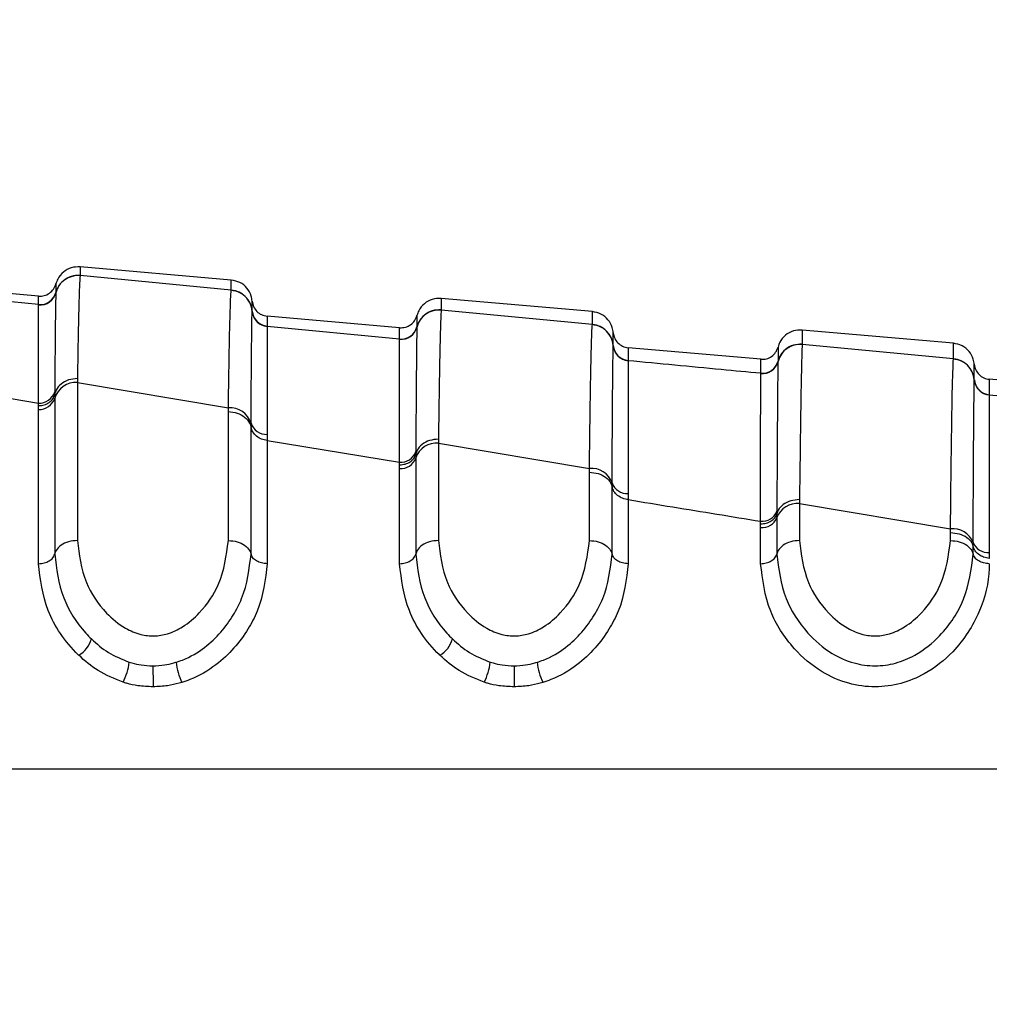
# Paper-space layout '4M DUO Surface plate' of a CAD drawing. Header units: millimetres. Extents: x 20 to 26560, y 40 to 17993.
# Tile 26 of 87: x 9256 to 9285, y 6047 to 6077. Entities that reach past the tile are written whole.
import ezdxf

# ---------------------------------------------------------------- set-up
doc = ezdxf.new("R2010")
doc.units = ezdxf.units.MM
doc.layers.add('COMPONENT_GEOMETRY', color=7, linetype='Continuous')
doc.styles.add('SLDTEXTSTYLE0', font='TXT', dxfattribs={"width": 0.75})
doc.dimstyles.new('SLDDIMSTYLE0', dxfattribs={"dimtxt": 150, "dimasz": 6.604, "dimexe": 0, "dimexo": 0.0625, "dimgap": 37.5, "dimtad": 0, "dimtih": 1, "dimtoh": 1, "dimdec": 0, "dimlfac": 0.5, "dimrnd": 1e-09, "dimzin": 12, "dimdsep": 46, "dimtxsty": 'SLDTEXTSTYLE0', "dimsah": 1, "dimcen": 0.09, "dimadec": 0, "dimazin": 3, "dimtfac": 1, "dimtdec": 0, "dimtofl": 0, "dimtmove": 0, "dimatfit": 3, "dimfxl": 1, "dimfrac": 2, "dimtolj": 1, "dimtzin": 12, "dimarcsym": 0})

# ---------------------------------------------------------------- blocks, each defined once
blk = doc.blocks.new('_D_12')
at = {"layer": 'COMPONENT_GEOMETRY', "color": 7, "ltscale": 2}
for p, q in [((1221.804, 6645.113), (1221.804, 3012.823)), ((9418.46, 2304.866), (9418.46, 3025.523)), ((1221.804, 3019.173), (5098.466, 3019.173)), ((9418.46, 3019.173), (5541.799, 3019.173))]:
    blk.add_line(p, q, dxfattribs=at)
for points in [[(1221.804, 3019.173), (1228.408, 3018.157), (1228.408, 3020.189)], [(9418.46, 3019.173), (9411.856, 3020.189), (9411.856, 3018.157)]]:
    blk.add_solid(points, dxfattribs=at)
at = {"layer": 'COMPONENT_GEOMETRY', "color": 7, "ltscale": 2, "insert": (5098.466, 3093.47), "char_height": 150, "attachment_point": 1, "style": 'SLDTEXTSTYLE0'}
blk.add_mtext('4098', dxfattribs=at)

psp = doc.layouts.new('4M DUO Surface plate')

# ---------------------------------------------------------------- linework, layer by layer
at = {"color": 7, "linetype": 'Continuous', "lineweight": 25, "ltscale": 2}
for p, q in [((9262.26, 6068.797), (9257.655, 6069.2)), ((9257.655, 6068.938), (9257.655, 6068.932)), ((9262.26, 6068.493), (9257.655, 6068.932)), ((9256.389, 6068.307), (9252.352, 6068.66)), ((9262.26, 6068.487), (9262.26, 6068.493)), ((9256.389, 6068.049), (9252.352, 6068.435)), ((9256.917, 6068.417), (9256.916, 6068.411)), ((9256.917, 6068.421), (9256.917, 6068.417)), ((9273.26, 6067.835), (9268.655, 6068.238)), ((9256.39, 6068.046), (9256.389, 6068.049)), ((9256.39, 6068.039), (9256.39, 6068.046)), ((9268.655, 6067.889), (9268.655, 6067.884)), ((9273.26, 6067.445), (9268.655, 6067.884)), ((9262.897, 6067.847), (9262.897, 6067.853)), ((9262.897, 6067.843), (9262.897, 6067.847)), ((9262.897, 6067.847), (9262.897, 6067.843)), ((9267.389, 6067.344), (9263.352, 6067.698)), ((9263.352, 6067.395), (9263.352, 6067.39)), ((9263.352, 6067.39), (9263.352, 6067.386)), ((9267.389, 6067.001), (9263.352, 6067.386)), ((9267.917, 6067.369), (9267.916, 6067.363)), ((9267.917, 6067.373), (9267.917, 6067.369)), ((9273.26, 6067.44), (9273.26, 6067.445)), ((9284.26, 6066.872), (9279.655, 6067.275)), ((9267.389, 6066.998), (9267.389, 6067.001)), ((9267.389, 6066.992), (9267.389, 6066.998)), ((9273.897, 6066.8), (9273.897, 6066.805)), ((9273.897, 6066.796), (9273.897, 6066.8)), ((9278.389, 6066.382), (9274.352, 6066.735)), ((9279.655, 6066.843), (9279.655, 6066.838)), ((9284.26, 6066.401), (9279.655, 6066.838)), ((9284.26, 6066.395), (9284.26, 6066.401)), ((9274.352, 6066.348), (9274.352, 6066.343)), ((9274.352, 6066.343), (9274.352, 6066.339)), ((9278.917, 6066.323), (9278.916, 6066.318)), ((9278.917, 6066.327), (9278.917, 6066.323)), ((9257.572, 6065.796), (9257.571, 6065.678)), ((9278.389, 6065.952), (9278.389, 6065.956)), ((9278.389, 6065.946), (9278.389, 6065.952)), ((9289.389, 6065.42), (9285.352, 6065.773)), ((9252.354, 6065.712), (9256.388, 6065.05)), ((9257.571, 6065.678), (9257.571, 6060.862)), ((9257.571, 6065.678), (9262.171, 6064.905)), ((9284.897, 6065.756), (9284.897, 6065.761)), ((9284.897, 6065.752), (9284.897, 6065.756)), ((9256.881, 6065.392), (9256.88, 6065.314)), ((9256.88, 6065.314), (9256.88, 6065.199)), ((9256.88, 6065.199), (9256.88, 6060.451)), ((9285.352, 6065.304), (9285.352, 6065.299)), ((9285.352, 6065.299), (9285.352, 6065.295)), ((9289.389, 6064.913), (9285.352, 6065.295)), ((9256.387, 6064.856), (9256.388, 6064.971)), ((9256.388, 6064.971), (9256.388, 6065.05)), ((9256.387, 6060.157), (9256.387, 6064.856)), ((9262.171, 6060.862), (9262.171, 6064.788)), ((9262.861, 6064.32), (9262.862, 6064.435)), ((9262.861, 6060.451), (9262.861, 6064.321)), ((9263.353, 6064.096), (9263.354, 6063.908)), ((9263.354, 6063.908), (9263.354, 6060.157)), ((9263.354, 6063.908), (9267.388, 6063.247)), ((9268.572, 6063.949), (9268.571, 6063.831)), ((9268.571, 6063.831), (9268.571, 6060.862)), ((9268.571, 6063.831), (9273.171, 6063.06)), ((9267.881, 6063.572), (9267.88, 6063.493)), ((9267.88, 6063.494), (9267.88, 6063.378)), ((9267.88, 6063.378), (9267.88, 6060.451)), ((9267.387, 6063.054), (9267.388, 6063.169)), ((9267.388, 6063.169), (9267.388, 6063.247)), ((9267.387, 6060.157), (9267.387, 6063.054)), ((9273.171, 6060.862), (9273.171, 6062.943)), ((9273.861, 6062.501), (9273.861, 6062.616)), ((9273.861, 6060.451), (9273.861, 6062.502)), ((9274.353, 6062.295), (9274.354, 6062.108)), ((9274.354, 6062.108), (9274.354, 6060.157)), ((9279.572, 6062.107), (9279.571, 6061.988)), ((9279.571, 6061.988), (9279.571, 6060.862)), ((9279.571, 6061.988), (9284.171, 6061.219)), ((9278.881, 6061.755), (9278.88, 6061.677)), ((9278.88, 6061.677), (9278.88, 6061.561)), ((9278.387, 6061.256), (9278.388, 6061.371)), ((9278.388, 6061.371), (9278.388, 6061.449)), ((9278.88, 6061.561), (9278.88, 6060.451)), ((9278.387, 6060.157), (9278.387, 6061.256)), ((9284.171, 6060.862), (9284.171, 6061.102)), ((9284.861, 6060.687), (9284.861, 6060.801)), ((9284.861, 6060.451), (9284.861, 6060.688)), ((9285.353, 6060.5), (9285.354, 6060.313)), ((9244.691, 6053.91), (9300.192, 6053.91))]:
    psp.add_line(p, q, dxfattribs=at)
at = {"color": 8, "linetype": 'Continuous', "lineweight": 25, "ltscale": 2}
for p, q in [((9256.917, 6068.679), (9256.917, 6068.675)), ((9256.917, 6068.489), (9256.917, 6068.421))]:
    psp.add_line(p, q, dxfattribs=at)
at = {"color": 7, "linetype": 'Continuous', "lineweight": 25, "ltscale": 4}
for centre, radius, start, end in [((9257.594, 6068.235), 0.7, 84.9815, 165.4051), ((9262.2, 6067.796), 0.7, 4.6477, 85.0435), ((9256.433, 6068.548), 0.5, 264.9884, 345.3618), ((9256.433, 6068.537), 0.5, 265.0422, 345.3838), ((9268.593, 6067.187), 0.7, 84.9685, 165.3791), ((9263.395, 6067.893), 0.5, 184.6483, 265.0485), ((9263.395, 6067.884), 0.5, 184.6829, 265.0344), ((9267.433, 6067.499), 0.5, 264.9892, 345.3438), ((9267.433, 6067.489), 0.5, 265.0218, 345.3629), ((9273.2, 6066.749), 0.699, 4.6578, 85.0614), ((9274.395, 6066.846), 0.5, 184.6657, 265.0553), ((9274.395, 6066.837), 0.5, 184.6888, 265.0453), ((9279.594, 6066.141), 0.7, 84.9754, 165.3508), ((9284.2, 6065.704), 0.699, 4.6689, 85.0796), ((9278.433, 6066.454), 0.5, 264.9807, 345.3364), ((9278.433, 6066.444), 0.5, 265.0131, 345.335), ((9257.526, 6065.005), 0.674, 86.233, 163.3327), ((9285.395, 6065.802), 0.499, 184.671, 265.0818), ((9285.395, 6065.793), 0.499, 184.6966, 265.0693), ((9256.419, 6065.337), 0.482, 266.2371, 343.338), ((9256.42, 6065.529), 0.481, 266.1589, 343.4402), ((9262.218, 6064.233), 0.674, 17.4416, 94.0262), ((9263.322, 6064.577), 0.482, 197.1386, 273.7001), ((9268.517, 6063.161), 0.672, 85.3888, 161.1999), ((9267.426, 6063.532), 0.48, 265.3958, 341.2023), ((9267.427, 6063.725), 0.479, 265.309, 341.339), ((9273.228, 6062.389), 0.673, 19.6488, 94.8428), ((9274.315, 6062.775), 0.481, 199.3108, 274.5596), ((9279.507, 6061.319), 0.672, 84.6012, 158.9148), ((9278.434, 6061.926), 0.479, 264.5114, 339.064), ((9278.433, 6061.734), 0.48, 264.5942, 338.9218), ((9284.237, 6060.549), 0.674, 22.0097, 95.6048), ((9285.309, 6060.979), 0.481, 201.6495, 275.3518), ((9257.183, 6058.098), 0.849, 300.3732, 344.0207), ((9268.183, 6058.098), 0.849, 300.3715, 344.0203), ((9257.283, 6057.384), 1.881, 333.4989, 353.0678), ((9262.48, 6057.379), 1.917, 186.8013, 205.9961), ((9268.283, 6057.384), 1.881, 333.4991, 353.065), ((9273.48, 6057.379), 1.917, 186.8013, 205.9961), ((9535.793, 6057.259), 275.918, 180.04441, 180.17721), ((9569.056, 6057.302), 298.181, 180.04937, 180.17225)]:
    psp.add_arc(centre, radius, start, end, dxfattribs=at)
at = {"color": 7, "linetype": 'Continuous', "lineweight": 25, "ltscale": 2}
for points, knots in [([(9257.655, 6069.2), (9257.563, 6069.197), (9257.378, 6069.192), (9257.133, 6069.051), (9256.979, 6068.866), (9256.933, 6068.729), (9256.917, 6068.679)], [0, 0, 0, 0, 0.279637, 0.559279, 0.838881, 1, 1, 1, 1]), ([(9257.655, 6069.2), (9257.655, 6069.195), (9257.655, 6069.188), (9257.655, 6069.121), (9257.655, 6069.037), (9257.655, 6068.952), (9257.655, 6068.938)], [0, 0, 0, 0, 0.305202, 0.499842, 0.916458, 1, 1, 1, 1]), ([(9257.655, 6068.938), (9257.563, 6068.935), (9257.378, 6068.93), (9257.133, 6068.789), (9256.979, 6068.604), (9256.933, 6068.467), (9256.917, 6068.417)], [0, 0, 0, 0, 0.279613, 0.559212, 0.838823, 1, 1, 1, 1]), ([(9257.655, 6068.932), (9257.648, 6068.842), (9257.635, 6068.686), (9257.613, 6067.961), (9257.592, 6067.037), (9257.578, 6066.14), (9257.572, 6065.796)], [0, 0, 0, 0, 0.284925, 0.4961, 0.807131, 1, 1, 1, 1]), ([(9262.26, 6068.493), (9262.26, 6068.551), (9262.26, 6068.643), (9262.26, 6068.747), (9262.26, 6068.793), (9262.26, 6068.796), (9262.26, 6068.797)], [0, 0, 0, 0, 0.3148294, 0.4955712, 0.8847848, 1, 1, 1, 1]), ([(9262.897, 6068.156), (9262.889, 6068.208), (9262.868, 6068.35), (9262.749, 6068.56), (9262.532, 6068.742), (9262.351, 6068.779), (9262.26, 6068.797)], [0, 0, 0, 0, 0.161104, 0.440716, 0.72035, 1, 1, 1, 1]), ([(9256.389, 6068.307), (9256.448, 6068.308), (9256.566, 6068.309), (9256.726, 6068.389), (9256.855, 6068.514), (9256.896, 6068.624), (9256.917, 6068.679)], [0, 0, 0, 0, 0.250016, 0.499993, 0.750026, 1, 1, 1, 1]), ([(9256.917, 6068.675), (9256.917, 6068.663), (9256.917, 6068.644), (9256.917, 6068.56), (9256.917, 6068.506), (9256.917, 6068.489)], [0, 0, 0, 0, 0.580101, 0.866799, 1, 1, 1, 1]), ([(9262.171, 6064.905), (9262.171, 6064.914), (9262.18, 6065.53), (9262.195, 6066.448), (9262.218, 6067.546), (9262.239, 6068.238), (9262.254, 6068.412), (9262.26, 6068.487)], [0, 0, 0, 0, 0.0043098, 0.2928261, 0.4919444, 0.782685, 1, 1, 1, 1]), ([(9262.897, 6067.847), (9262.889, 6067.899), (9262.868, 6068.041), (9262.748, 6068.251), (9262.531, 6068.432), (9262.35, 6068.468), (9262.26, 6068.487)], [0, 0, 0, 0, 0.160972, 0.440674, 0.720327, 1, 1, 1, 1]), ([(9256.389, 6068.049), (9256.389, 6068.091), (9256.389, 6068.169), (9256.389, 6068.277), (9256.389, 6068.295), (9256.389, 6068.307)], [0, 0, 0, 0, 0.261529, 0.496401, 1, 1, 1, 1]), ([(9256.39, 6068.046), (9256.448, 6068.046), (9256.566, 6068.048), (9256.727, 6068.128), (9256.855, 6068.252), (9256.896, 6068.362), (9256.917, 6068.417)], [0, 0, 0, 0, 0.2499958, 0.4999683, 0.7499835, 1, 1, 1, 1]), ([(9256.916, 6068.411), (9256.911, 6068.197), (9256.902, 6067.875), (9256.89, 6066.636), (9256.884, 6065.805), (9256.881, 6065.392)], [0, 0, 0, 0, 0.50277, 0.753499, 1, 1, 1, 1]), ([(9268.655, 6068.238), (9268.563, 6068.235), (9268.378, 6068.23), (9268.133, 6068.089), (9267.979, 6067.903), (9267.933, 6067.767), (9267.917, 6067.717)], [0, 0, 0, 0, 0.27965, 0.559278, 0.838888, 1, 1, 1, 1]), ([(9268.655, 6068.238), (9268.655, 6068.231), (9268.655, 6068.22), (9268.655, 6068.137), (9268.655, 6068.036), (9268.655, 6067.925), (9268.655, 6067.889)], [0, 0, 0, 0, 0.330895, 0.499787, 0.837714, 1, 1, 1, 1]), ([(9256.388, 6065.05), (9256.388, 6065.455), (9256.388, 6066.274), (9256.389, 6067.499), (9256.389, 6067.823), (9256.39, 6068.039)], [0, 0, 0, 0, 0.246294, 0.496961, 1, 1, 1, 1]), ([(9262.897, 6067.853), (9262.897, 6067.939), (9262.897, 6068.063), (9262.897, 6068.142), (9262.897, 6068.151), (9262.897, 6068.156)], [0, 0, 0, 0, 0.495563, 0.712251, 1, 1, 1, 1]), ([(9262.897, 6068.156), (9262.908, 6068.098), (9262.929, 6067.982), (9263.034, 6067.837), (9263.179, 6067.731), (9263.294, 6067.709), (9263.352, 6067.698)], [0, 0, 0, 0, 0.250007, 0.500009, 0.750015, 1, 1, 1, 1]), ([(9268.655, 6067.889), (9268.563, 6067.887), (9268.378, 6067.882), (9268.133, 6067.741), (9267.979, 6067.555), (9267.933, 6067.419), (9267.917, 6067.369)], [0, 0, 0, 0, 0.279627, 0.559237, 0.838876, 1, 1, 1, 1]), ([(9268.655, 6067.884), (9268.654, 6067.875), (9268.647, 6067.799), (9268.634, 6067.49), (9268.617, 6066.818), (9268.598, 6065.815), (9268.583, 6064.737), (9268.572, 6063.949)], [0, 0, 0, 0, 0.037002, 0.308028, 0.496839, 0.63275, 1, 1, 1, 1]), ([(9262.862, 6064.435), (9262.865, 6064.926), (9262.871, 6065.862), (9262.882, 6067.119), (9262.891, 6067.703), (9262.896, 6067.826), (9262.897, 6067.843)], [0, 0, 0, 0, 0.260049, 0.495705, 0.929228, 1, 1, 1, 1]), ([(9262.897, 6067.847), (9262.908, 6067.789), (9262.929, 6067.674), (9263.034, 6067.529), (9263.179, 6067.423), (9263.294, 6067.401), (9263.352, 6067.39)], [0, 0, 0, 0, 0.250017, 0.499981, 0.750009, 1, 1, 1, 1]), ([(9263.352, 6067.698), (9263.352, 6067.693), (9263.352, 6067.684), (9263.352, 6067.605), (9263.352, 6067.481), (9263.352, 6067.395)], [0, 0, 0, 0, 0.287751, 0.504438, 1, 1, 1, 1]), ([(9267.389, 6067.344), (9267.448, 6067.345), (9267.566, 6067.347), (9267.726, 6067.426), (9267.855, 6067.551), (9267.896, 6067.661), (9267.917, 6067.717)], [0, 0, 0, 0, 0.249998, 0.499978, 0.750014, 1, 1, 1, 1]), ([(9267.917, 6067.717), (9267.917, 6067.7), (9267.917, 6067.678), (9267.917, 6067.538), (9267.917, 6067.434), (9267.917, 6067.373)], [0, 0, 0, 0, 0.502579, 0.705981, 1, 1, 1, 1]), ([(9273.26, 6067.445), (9273.26, 6067.45), (9273.26, 6067.537), (9273.26, 6067.643), (9273.26, 6067.763), (9273.26, 6067.825), (9273.26, 6067.832), (9273.26, 6067.835)], [0, 0, 0, 0, 0.017391, 0.336932, 0.496696, 0.8163, 1, 1, 1, 1]), ([(9273.897, 6067.193), (9273.889, 6067.245), (9273.868, 6067.388), (9273.749, 6067.598), (9273.532, 6067.779), (9273.351, 6067.816), (9273.26, 6067.835)], [0, 0, 0, 0, 0.161101, 0.440715, 0.720349, 1, 1, 1, 1]), ([(9263.352, 6067.386), (9263.352, 6067.37), (9263.352, 6067.256), (9263.353, 6066.695), (9263.353, 6065.481), (9263.353, 6064.572), (9263.353, 6064.096)], [0, 0, 0, 0, 0.07069, 0.503986, 0.739714, 1, 1, 1, 1]), ([(9267.389, 6066.998), (9267.448, 6066.998), (9267.566, 6067), (9267.726, 6067.08), (9267.855, 6067.204), (9267.896, 6067.314), (9267.917, 6067.369)], [0, 0, 0, 0, 0.249991, 0.500015, 0.749971, 1, 1, 1, 1]), ([(9267.389, 6067.001), (9267.389, 6067.063), (9267.389, 6067.167), (9267.389, 6067.306), (9267.389, 6067.328), (9267.389, 6067.344)], [0, 0, 0, 0, 0.29402, 0.497422, 1, 1, 1, 1]), ([(9267.916, 6067.363), (9267.916, 6067.357), (9267.911, 6067.234), (9267.902, 6066.635), (9267.891, 6065.182), (9267.884, 6064.144), (9267.881, 6063.572)], [0, 0, 0, 0, 0.024926, 0.501984, 0.72531, 1, 1, 1, 1]), ([(9273.171, 6063.06), (9273.182, 6063.92), (9273.197, 6065.087), (9273.218, 6066.185), (9273.235, 6066.919), (9273.249, 6067.314), (9273.258, 6067.417), (9273.26, 6067.44)], [0, 0, 0, 0, 0.363103, 0.492334, 0.672217, 0.929868, 1, 1, 1, 1]), ([(9273.897, 6066.8), (9273.889, 6066.852), (9273.868, 6066.994), (9273.748, 6067.203), (9273.531, 6067.384), (9273.35, 6067.421), (9273.26, 6067.44)], [0, 0, 0, 0, 0.16099, 0.44069, 0.720338, 1, 1, 1, 1]), ([(9279.655, 6067.275), (9279.563, 6067.273), (9279.378, 6067.268), (9279.133, 6067.127), (9278.979, 6066.941), (9278.933, 6066.804), (9278.917, 6066.754)], [0, 0, 0, 0, 0.279637, 0.559279, 0.838881, 1, 1, 1, 1]), ([(9279.655, 6067.275), (9279.655, 6067.275), (9279.655, 6067.274), (9279.655, 6067.245), (9279.655, 6067.152), (9279.655, 6067.032), (9279.655, 6066.897), (9279.655, 6066.843)], [0, 0, 0, 0, 0.04475, 0.348076, 0.499734, 0.80312, 1, 1, 1, 1]), ([(9267.388, 6063.247), (9267.388, 6063.808), (9267.388, 6064.824), (9267.388, 6066.33), (9267.389, 6066.721), (9267.389, 6066.992)], [0, 0, 0, 0, 0.274548, 0.497885, 1, 1, 1, 1]), ([(9273.897, 6066.805), (9273.897, 6066.916), (9273.897, 6067.069), (9273.897, 6067.174), (9273.897, 6067.186), (9273.897, 6067.193)], [0, 0, 0, 0, 0.496689, 0.688219, 1, 1, 1, 1]), ([(9273.897, 6067.193), (9273.908, 6067.136), (9273.929, 6067.02), (9274.034, 6066.875), (9274.179, 6066.768), (9274.294, 6066.746), (9274.352, 6066.735)], [0, 0, 0, 0, 0.250007, 0.500009, 0.750015, 1, 1, 1, 1]), ([(9273.861, 6062.616), (9273.862, 6062.669), (9273.865, 6063.356), (9273.871, 6064.417), (9273.884, 6066.081), (9273.891, 6066.501), (9273.897, 6066.796)], [0, 0, 0, 0, 0.022107, 0.283651, 0.496206, 1, 1, 1, 1]), ([(9273.897, 6066.8), (9273.908, 6066.742), (9273.929, 6066.627), (9274.034, 6066.482), (9274.179, 6066.376), (9274.294, 6066.354), (9274.352, 6066.343)], [0, 0, 0, 0, 0.249948, 0.499992, 0.750004, 1, 1, 1, 1]), ([(9274.352, 6066.735), (9274.352, 6066.728), (9274.352, 6066.716), (9274.352, 6066.612), (9274.352, 6066.459), (9274.352, 6066.348)], [0, 0, 0, 0, 0.311783, 0.503313, 1, 1, 1, 1]), ([(9278.389, 6066.382), (9278.448, 6066.383), (9278.566, 6066.385), (9278.726, 6066.464), (9278.855, 6066.589), (9278.896, 6066.699), (9278.917, 6066.754)], [0, 0, 0, 0, 0.250016, 0.499993, 0.750026, 1, 1, 1, 1]), ([(9279.655, 6066.843), (9279.563, 6066.841), (9279.378, 6066.836), (9279.133, 6066.695), (9278.979, 6066.51), (9278.933, 6066.373), (9278.917, 6066.323)], [0, 0, 0, 0, 0.279613, 0.559234, 0.838832, 1, 1, 1, 1]), ([(9278.917, 6066.754), (9278.917, 6066.734), (9278.917, 6066.707), (9278.917, 6066.537), (9278.917, 6066.409), (9278.917, 6066.327)], [0, 0, 0, 0, 0.5019241, 0.6843452, 1, 1, 1, 1]), ([(9279.655, 6066.838), (9279.653, 6066.811), (9279.645, 6066.703), (9279.633, 6066.284), (9279.618, 6065.537), (9279.599, 6064.366), (9279.583, 6063.078), (9279.572, 6062.107)], [0, 0, 0, 0, 0.078701, 0.324589, 0.496686, 0.620033, 1, 1, 1, 1]), ([(9284.26, 6066.401), (9284.26, 6066.42), (9284.26, 6066.528), (9284.26, 6066.652), (9284.26, 6066.782), (9284.26, 6066.858), (9284.26, 6066.868), (9284.26, 6066.872)], [0, 0, 0, 0, 0.061922, 0.352279, 0.497453, 0.787868, 1, 1, 1, 1]), ([(9284.897, 6066.231), (9284.889, 6066.283), (9284.868, 6066.426), (9284.749, 6066.635), (9284.532, 6066.817), (9284.351, 6066.854), (9284.26, 6066.872)], [0, 0, 0, 0, 0.161106, 0.440723, 0.720361, 1, 1, 1, 1]), ([(9278.389, 6065.956), (9278.389, 6066.037), (9278.389, 6066.166), (9278.389, 6066.335), (9278.389, 6066.362), (9278.389, 6066.382)], [0, 0, 0, 0, 0.315656, 0.4980774, 1, 1, 1, 1]), ([(9284.171, 6061.219), (9284.181, 6062.14), (9284.197, 6063.522), (9284.215, 6064.723), (9284.236, 6065.833), (9284.249, 6066.151), (9284.26, 6066.395)], [0, 0, 0, 0, 0.328467, 0.492619, 0.610176, 1, 1, 1, 1]), ([(9284.897, 6065.756), (9284.889, 6065.808), (9284.868, 6065.95), (9284.748, 6066.159), (9284.531, 6066.34), (9284.35, 6066.377), (9284.26, 6066.395)], [0, 0, 0, 0, 0.161002, 0.440692, 0.720342, 1, 1, 1, 1]), ([(9274.352, 6066.339), (9274.352, 6066.325), (9274.352, 6066.191), (9274.353, 6065.535), (9274.353, 6064.03), (9274.353, 6062.927), (9274.353, 6062.295)], [0, 0, 0, 0, 0.050673, 0.503818, 0.716324, 1, 1, 1, 1]), ([(9278.389, 6065.956), (9277.989, 6065.993), (9276.643, 6066.121), (9275.297, 6066.249), (9274.352, 6066.339)], [0, 0, 0, 0, 0.29716, 1, 1, 1, 1]), ([(9278.389, 6065.952), (9278.448, 6065.953), (9278.566, 6065.954), (9278.726, 6066.034), (9278.855, 6066.158), (9278.896, 6066.268), (9278.917, 6066.323)], [0, 0, 0, 0, 0.250012, 0.499996, 0.749996, 1, 1, 1, 1]), ([(9278.916, 6066.318), (9278.916, 6066.306), (9278.911, 6066.152), (9278.903, 6065.443), (9278.891, 6063.8), (9278.885, 6062.651), (9278.881, 6061.876), (9278.881, 6061.755)], [0, 0, 0, 0, 0.0381831, 0.5006661, 0.7036209, 0.9533684, 1, 1, 1, 1]), ([(9284.897, 6065.761), (9284.897, 6065.895), (9284.897, 6066.077), (9284.897, 6066.206), (9284.897, 6066.221), (9284.897, 6066.231)], [0, 0, 0, 0, 0.497444, 0.671476, 1, 1, 1, 1]), ([(9284.897, 6066.231), (9284.908, 6066.173), (9284.929, 6066.057), (9285.034, 6065.912), (9285.179, 6065.806), (9285.294, 6065.784), (9285.352, 6065.773)], [0, 0, 0, 0, 0.250007, 0.500009, 0.750015, 1, 1, 1, 1]), ([(9257.572, 6065.796), (9257.48, 6065.788), (9257.296, 6065.771), (9257.064, 6065.637), (9256.926, 6065.473), (9256.893, 6065.357), (9256.88, 6065.314)], [0, 0, 0, 0, 0.279704, 0.559382, 0.839122, 1, 1, 1, 1]), ([(9278.388, 6061.449), (9278.388, 6061.569), (9278.388, 6062.329), (9278.388, 6063.449), (9278.388, 6065.175), (9278.389, 6065.626), (9278.389, 6065.946)], [0, 0, 0, 0, 0.046605, 0.296296, 0.499313, 1, 1, 1, 1]), ([(9285.352, 6065.773), (9285.352, 6065.763), (9285.352, 6065.748), (9285.352, 6065.619), (9285.352, 6065.438), (9285.352, 6065.304)], [0, 0, 0, 0, 0.328526, 0.502557, 1, 1, 1, 1]), ([(9284.861, 6060.801), (9284.862, 6060.976), (9284.866, 6061.825), (9284.872, 6063.04), (9284.884, 6064.912), (9284.892, 6065.4), (9284.897, 6065.752)], [0, 0, 0, 0, 0.062026, 0.301056, 0.495826, 1, 1, 1, 1]), ([(9284.897, 6065.756), (9284.908, 6065.698), (9284.929, 6065.583), (9285.034, 6065.438), (9285.179, 6065.332), (9285.294, 6065.31), (9285.352, 6065.299)], [0, 0, 0, 0, 0.249955, 0.499993, 0.750002, 1, 1, 1, 1]), ([(9256.388, 6064.971), (9256.446, 6064.976), (9256.563, 6064.986), (9256.716, 6065.063), (9256.834, 6065.174), (9256.865, 6065.268), (9256.88, 6065.314)], [0, 0, 0, 0, 0.249998, 0.500008, 0.749993, 1, 1, 1, 1]), ([(9285.352, 6065.295), (9285.352, 6065.288), (9285.352, 6065.138), (9285.353, 6064.411), (9285.353, 6062.683), (9285.354, 6061.495), (9285.353, 6060.67), (9285.353, 6060.5)], [0, 0, 0, 0, 0.023785, 0.504037, 0.698785, 0.937925, 1, 1, 1, 1]), ([(9262.171, 6064.788), (9262.171, 6064.788), (9262.171, 6064.826), (9262.171, 6064.866), (9262.171, 6064.905)], [0, 0, 0, 0, 0.009367, 1, 1, 1, 1]), ([(9262.171, 6064.788), (9262.262, 6064.779), (9262.446, 6064.762), (9262.678, 6064.633), (9262.815, 6064.474), (9262.849, 6064.362), (9262.861, 6064.321)], [0, 0, 0, 0, 0.279615, 0.559211, 0.83881, 1, 1, 1, 1]), ([(9263.354, 6063.908), (9263.295, 6063.92), (9263.178, 6063.942), (9263.025, 6064.036), (9262.908, 6064.165), (9262.877, 6064.268), (9262.861, 6064.32)], [0, 0, 0, 0, 0.249977, 0.499926, 0.749933, 1, 1, 1, 1]), ([(9268.572, 6063.949), (9268.48, 6063.941), (9268.296, 6063.925), (9268.064, 6063.799), (9267.926, 6063.643), (9267.893, 6063.534), (9267.88, 6063.494)], [0, 0, 0, 0, 0.279696, 0.559379, 0.839053, 1, 1, 1, 1]), ([(9267.388, 6063.169), (9267.446, 6063.174), (9267.563, 6063.183), (9267.716, 6063.255), (9267.833, 6063.361), (9267.865, 6063.449), (9267.88, 6063.493)], [0, 0, 0, 0, 0.250016, 0.5, 0.750018, 1, 1, 1, 1]), ([(9273.171, 6062.943), (9273.171, 6062.943), (9273.171, 6062.982), (9273.171, 6063.021), (9273.171, 6063.06)], [0, 0, 0, 0, 0.009603, 1, 1, 1, 1]), ([(9273.171, 6062.943), (9273.262, 6062.935), (9273.446, 6062.919), (9273.678, 6062.796), (9273.815, 6062.646), (9273.849, 6062.541), (9273.861, 6062.502)], [0, 0, 0, 0, 0.279612, 0.55924, 0.838836, 1, 1, 1, 1]), ([(9274.354, 6062.108), (9274.295, 6062.119), (9274.178, 6062.141), (9274.025, 6062.231), (9273.908, 6062.353), (9273.877, 6062.452), (9273.861, 6062.501)], [0, 0, 0, 0, 0.249953, 0.499942, 0.749953, 1, 1, 1, 1]), ([(9274.354, 6062.108), (9274.806, 6062.034), (9276.15, 6061.814), (9277.495, 6061.595), (9278.388, 6061.449)], [0, 0, 0, 0, 0.336503, 1, 1, 1, 1]), ([(9279.572, 6062.107), (9279.48, 6062.099), (9279.296, 6062.084), (9279.064, 6061.964), (9278.926, 6061.818), (9278.893, 6061.715), (9278.88, 6061.677)], [0, 0, 0, 0, 0.279683, 0.559368, 0.839018, 1, 1, 1, 1]), ([(9278.388, 6061.371), (9278.446, 6061.375), (9278.563, 6061.384), (9278.716, 6061.452), (9278.834, 6061.551), (9278.865, 6061.635), (9278.88, 6061.676)], [0, 0, 0, 0, 0.250007, 0.499992, 0.749977, 1, 1, 1, 1]), ([(9284.171, 6061.102), (9284.171, 6061.103), (9284.171, 6061.142), (9284.171, 6061.181), (9284.171, 6061.219)], [0, 0, 0, 0, 0.009649, 1, 1, 1, 1]), ([(9284.171, 6061.102), (9284.262, 6061.095), (9284.446, 6061.08), (9284.678, 6060.965), (9284.815, 6060.824), (9284.849, 6060.724), (9284.861, 6060.688)], [0, 0, 0, 0, 0.279615, 0.559235, 0.838866, 1, 1, 1, 1]), ([(9257.571, 6060.862), (9257.479, 6060.855), (9257.296, 6060.84), (9257.064, 6060.726), (9256.926, 6060.586), (9256.893, 6060.487), (9256.88, 6060.451)], [0, 0, 0, 0, 0.279643, 0.559277, 0.838897, 1, 1, 1, 1]), ([(9257.571, 6060.862), (9257.623, 6060.434), (9257.717, 6059.671), (9258.312, 6058.745), (9258.936, 6058.217), (9259.46, 6057.99), (9259.913, 6057.936), (9260.363, 6058.016), (9260.85, 6058.252), (9261.421, 6058.748), (9262.015, 6059.647), (9262.113, 6060.409), (9262.171, 6060.862)], [0, 0, 0, 0, 0.181547, 0.323795, 0.40885, 0.462297, 0.504185, 0.545984, 0.600561, 0.677303, 0.807909, 1, 1, 1, 1]), ([(9262.171, 6060.862), (9262.262, 6060.855), (9262.446, 6060.84), (9262.678, 6060.726), (9262.815, 6060.586), (9262.849, 6060.487), (9262.861, 6060.451)], [0, 0, 0, 0, 0.279643, 0.559277, 0.838897, 1, 1, 1, 1]), ([(9268.571, 6060.862), (9268.479, 6060.855), (9268.296, 6060.84), (9268.064, 6060.726), (9267.926, 6060.586), (9267.893, 6060.487), (9267.88, 6060.451)], [0, 0, 0, 0, 0.279639, 0.559282, 0.838899, 1, 1, 1, 1]), ([(9268.571, 6060.862), (9268.623, 6060.434), (9268.717, 6059.671), (9269.312, 6058.745), (9269.936, 6058.217), (9270.46, 6057.99), (9270.913, 6057.936), (9271.363, 6058.016), (9271.85, 6058.252), (9272.421, 6058.748), (9273.015, 6059.647), (9273.113, 6060.409), (9273.171, 6060.862)], [0, 0, 0, 0, 0.181547, 0.323796, 0.408849, 0.462296, 0.504186, 0.545985, 0.60056, 0.677303, 0.807909, 1, 1, 1, 1]), ([(9273.171, 6060.862), (9273.262, 6060.855), (9273.446, 6060.84), (9273.678, 6060.726), (9273.815, 6060.586), (9273.849, 6060.487), (9273.861, 6060.451)], [0, 0, 0, 0, 0.279641, 0.559285, 0.838902, 1, 1, 1, 1]), ([(9279.571, 6060.862), (9279.479, 6060.855), (9279.296, 6060.84), (9279.064, 6060.726), (9278.926, 6060.586), (9278.893, 6060.487), (9278.88, 6060.451)], [0, 0, 0, 0, 0.279643, 0.559277, 0.838897, 1, 1, 1, 1]), ([(9279.571, 6060.862), (9279.623, 6060.434), (9279.717, 6059.671), (9280.312, 6058.745), (9280.936, 6058.217), (9281.46, 6057.99), (9281.913, 6057.936), (9282.363, 6058.016), (9282.85, 6058.252), (9283.421, 6058.748), (9284.015, 6059.647), (9284.113, 6060.409), (9284.171, 6060.862)], [0, 0, 0, 0, 0.181547, 0.323795, 0.40885, 0.462297, 0.504185, 0.545984, 0.600561, 0.677303, 0.807909, 1, 1, 1, 1]), ([(9284.171, 6060.862), (9284.262, 6060.855), (9284.446, 6060.84), (9284.678, 6060.726), (9284.815, 6060.586), (9284.849, 6060.487), (9284.861, 6060.451)], [0, 0, 0, 0, 0.279643, 0.559277, 0.838897, 1, 1, 1, 1]), ([(9285.354, 6060.313), (9285.295, 6060.324), (9285.178, 6060.345), (9285.025, 6060.431), (9284.908, 6060.547), (9284.877, 6060.641), (9284.861, 6060.687)], [0, 0, 0, 0, 0.249964, 0.499986, 0.749968, 1, 1, 1, 1]), ([(9256.387, 6060.157), (9256.446, 6060.161), (9256.563, 6060.17), (9256.716, 6060.236), (9256.833, 6060.331), (9256.865, 6060.411), (9256.88, 6060.451)], [0, 0, 0, 0, 0.250014, 0.50002, 0.750005, 1, 1, 1, 1]), ([(9256.88, 6060.451), (9256.934, 6060.003), (9257.032, 6059.178), (9257.569, 6058.303), (9257.941, 6057.923), (9257.999, 6057.864)], [0, 0, 0, 0, 0.500681, 0.922782, 1, 1, 1, 1]), ([(9260.576, 6057.152), (9260.642, 6057.175), (9260.964, 6057.283), (9261.663, 6057.708), (9262.231, 6058.392), (9262.736, 6059.365), (9262.808, 6059.995), (9262.861, 6060.451)], [0, 0, 0, 0, 0.041437, 0.201295, 0.499176, 0.637269, 1, 1, 1, 1]), ([(9263.354, 6060.157), (9263.295, 6060.161), (9263.178, 6060.17), (9263.025, 6060.236), (9262.908, 6060.331), (9262.876, 6060.411), (9262.861, 6060.451)], [0, 0, 0, 0, 0.250012, 0.500017, 0.750014, 1, 1, 1, 1]), ([(9267.387, 6060.157), (9267.446, 6060.161), (9267.563, 6060.17), (9267.716, 6060.236), (9267.833, 6060.331), (9267.865, 6060.411), (9267.88, 6060.451)], [0, 0, 0, 0, 0.250011, 0.500033, 0.750015, 1, 1, 1, 1]), ([(9267.88, 6060.451), (9267.934, 6060.003), (9268.032, 6059.178), (9268.569, 6058.303), (9268.941, 6057.923), (9268.999, 6057.864)], [0, 0, 0, 0, 0.5006813, 0.9227819, 1, 1, 1, 1]), ([(9271.576, 6057.152), (9271.642, 6057.175), (9271.964, 6057.283), (9272.663, 6057.708), (9273.231, 6058.392), (9273.736, 6059.365), (9273.808, 6059.995), (9273.861, 6060.451)], [0, 0, 0, 0, 0.041437, 0.201295, 0.499175, 0.637269, 1, 1, 1, 1]), ([(9274.354, 6060.157), (9274.295, 6060.161), (9274.178, 6060.17), (9274.025, 6060.236), (9273.908, 6060.331), (9273.876, 6060.411), (9273.861, 6060.451)], [0, 0, 0, 0, 0.25003, 0.50003, 0.750011, 1, 1, 1, 1]), ([(9278.387, 6060.157), (9278.446, 6060.161), (9278.563, 6060.17), (9278.716, 6060.236), (9278.833, 6060.331), (9278.865, 6060.411), (9278.88, 6060.451)], [0, 0, 0, 0, 0.250014, 0.50002, 0.750005, 1, 1, 1, 1]), ([(9278.88, 6060.451), (9278.935, 6059.996), (9279.034, 6059.169), (9279.692, 6058.116), (9280.447, 6057.447), (9281.184, 6057.112), (9281.869, 6057.014), (9282.518, 6057.107), (9283.223, 6057.406), (9284.005, 6058.053), (9284.7, 6059.132), (9284.804, 6059.989), (9284.861, 6060.451)], [0, 0, 0, 0, 0.159439, 0.28915, 0.381198, 0.445786, 0.500416, 0.55352, 0.609165, 0.699962, 0.838275, 1, 1, 1, 1]), ([(9285.354, 6060.157), (9285.295, 6060.161), (9285.178, 6060.17), (9285.025, 6060.236), (9284.908, 6060.331), (9284.876, 6060.411), (9284.861, 6060.451)], [0, 0, 0, 0, 0.250012, 0.500017, 0.750014, 1, 1, 1, 1]), ([(9257.612, 6057.366), (9257.608, 6057.37), (9257.189, 6057.777), (9256.559, 6058.719), (9256.445, 6059.679), (9256.387, 6060.157)], [0, 0, 0, 0, 0.005036, 0.5036, 1, 1, 1, 1]), ([(9263.354, 6060.157), (9263.297, 6059.67), (9263.219, 6058.995), (9262.666, 6057.939), (9262.021, 6057.175), (9261.22, 6056.695), (9260.837, 6056.566), (9260.756, 6056.539)], [0, 0, 0, 0, 0.350819, 0.485426, 0.78399, 0.954195, 1, 1, 1, 1]), ([(9268.612, 6057.366), (9268.608, 6057.37), (9268.189, 6057.777), (9267.559, 6058.719), (9267.445, 6059.679), (9267.387, 6060.157)], [0, 0, 0, 0, 0.005036, 0.503598, 1, 1, 1, 1]), ([(9274.354, 6060.157), (9274.297, 6059.67), (9274.219, 6058.995), (9273.666, 6057.939), (9273.021, 6057.175), (9272.22, 6056.695), (9271.837, 6056.566), (9271.756, 6056.539)], [0, 0, 0, 0, 0.350819, 0.485427, 0.78399, 0.954195, 1, 1, 1, 1]), ([(9285.354, 6060.157), (9285.353, 6060.109), (9285.347, 6059.623), (9285.123, 6058.69), (9284.413, 6057.561), (9283.517, 6056.833), (9282.675, 6056.48), (9281.869, 6056.367), (9281.021, 6056.486), (9280.142, 6056.88), (9279.281, 6057.632), (9278.554, 6058.781), (9278.447, 6059.67), (9278.387, 6060.157)], [0, 0, 0, 0, 0.015175, 0.154014, 0.287929, 0.380187, 0.440103, 0.499622, 0.560834, 0.630065, 0.722989, 0.848337, 1, 1, 1, 1]), ([(9257.999, 6057.864), (9258.162, 6057.718), (9258.486, 6057.426), (9258.929, 6057.247), (9259.151, 6057.157)], [0, 0, 0, 0, 0.500359, 1, 1, 1, 1]), ([(9268.999, 6057.864), (9269.162, 6057.718), (9269.486, 6057.426), (9269.929, 6057.247), (9270.151, 6057.157)], [0, 0, 0, 0, 0.500359, 1, 1, 1, 1]), ([(9258.967, 6056.545), (9258.701, 6056.651), (9258.182, 6056.859), (9257.799, 6057.2), (9257.612, 6057.366)], [0, 0, 0, 0, 0.511869, 1, 1, 1, 1]), ([(9259.151, 6057.157), (9259.179, 6057.148), (9259.296, 6057.113), (9259.535, 6057.059), (9259.753, 6057.05), (9259.875, 6057.045)], [0, 0, 0, 0, 0.121319, 0.507471, 1, 1, 1, 1]), ([(9259.875, 6057.045), (9259.993, 6057.05), (9260.208, 6057.06), (9260.44, 6057.112), (9260.553, 6057.145), (9260.576, 6057.152)], [0, 0, 0, 0, 0.492792, 0.897016, 1, 1, 1, 1]), ([(9269.967, 6056.545), (9269.701, 6056.651), (9269.182, 6056.859), (9268.799, 6057.2), (9268.612, 6057.366)], [0, 0, 0, 0, 0.511869, 1, 1, 1, 1]), ([(9270.151, 6057.157), (9270.179, 6057.148), (9270.296, 6057.113), (9270.535, 6057.059), (9270.753, 6057.05), (9270.875, 6057.045)], [0, 0, 0, 0, 0.121303, 0.507462, 1, 1, 1, 1]), ([(9270.875, 6057.045), (9270.993, 6057.05), (9271.208, 6057.06), (9271.44, 6057.112), (9271.553, 6057.145), (9271.576, 6057.152)], [0, 0, 0, 0, 0.492803, 0.896998, 1, 1, 1, 1]), ([(9259.876, 6056.405), (9259.722, 6056.412), (9259.448, 6056.423), (9259.147, 6056.49), (9259.001, 6056.534), (9258.967, 6056.545)], [0, 0, 0, 0, 0.4965596, 0.8808075, 1, 1, 1, 1]), ([(9260.756, 6056.539), (9260.728, 6056.531), (9260.587, 6056.489), (9260.296, 6056.424), (9260.026, 6056.412), (9259.876, 6056.405)], [0, 0, 0, 0, 0.101091, 0.503376, 1, 1, 1, 1]), ([(9270.876, 6056.405), (9270.722, 6056.412), (9270.448, 6056.423), (9270.147, 6056.49), (9270.001, 6056.534), (9269.967, 6056.545)], [0, 0, 0, 0, 0.496544, 0.880792, 1, 1, 1, 1]), ([(9271.756, 6056.539), (9271.728, 6056.531), (9271.587, 6056.489), (9271.296, 6056.424), (9271.026, 6056.412), (9270.876, 6056.405)], [0, 0, 0, 0, 0.101089, 0.503368, 1, 1, 1, 1])]:
    psp.add_open_spline(points, degree=3, knots=knots, dxfattribs=at)

# ---------------------------------------------------------------- dimensions: what is measured, and where the dimension line sits
at = {"layer": 'COMPONENT_GEOMETRY', "color": 7, "ltscale": 2}
dim = psp.add_linear_dim(base=(1221.804, 3019.173), p1=(9418.46, 2302.326), p2=(1221.804, 6647.653), dimstyle='SLDDIMSTYLE0', dxfattribs=at)
dim.commit()
dim.dimension.update_dxf_attribs({"geometry": '_D_12', "text_midpoint": (5320.132, 3019.173), "dimtype": 160})

doc.saveas('drawing.dxf')
